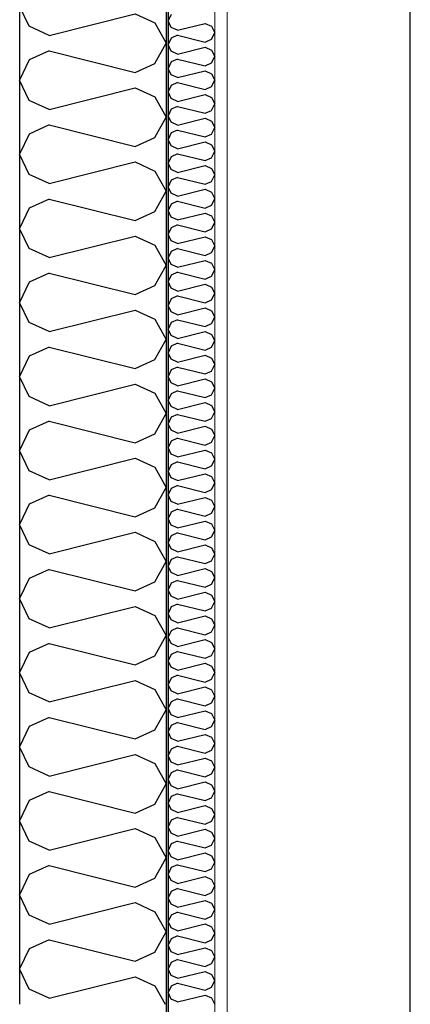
# Model space of a CAD drawing. Header units: millimetres. Extents: x -78920 to -55226, y -2070 to 13065.
# Tile 6 of 78: x -75218 to -74818, y 4820 to 5829. Entities that reach past the tile are written whole.
import ezdxf
from ezdxf.enums import TextEntityAlignment as Align

# ---------------------------------------------------------------- set-up
doc = ezdxf.new("R2010")
doc.units = ezdxf.units.MM
doc.header["$LTSCALE"] = 0.5
doc.header["$MEASUREMENT"] = 0
doc.linetypes.add('Akselinje', pattern=[1500, 1000, -200, 100, -200])
doc.linetypes.add('PLINE', pattern=[0])
for name, color, linetype in [('222- Søyler', 7, 'Continuous'), ('232- Ikke-bærende yttervegger (Skravur)(Nye konstruksjoner)', 7, 'Continuous'), ('232- Ikke-bærende yttervegger(Nye konstruksjoner)', 7, 'Continuous'), ('82-- Modullinjer', 7, 'Continuous')]:
    doc.layers.add(name, color=color, linetype=linetype)
doc.layers.add('236- Innvendig kledning og overflate(Nye konstruksjoner)', color=7, linetype='Continuous', lineweight=0)
doc.styles.add('GENERATED_STYLE_1', font='arial.ttf')

# ---------------------------------------------------------------- blocks, each defined once
blk = doc.blocks.new('*X18')
at = {"layer": '232- Ikke-bærende yttervegger (Skravur)(Nye konstruksjoner)', "linetype": 'PLINE'}
for p, q in [((-75063, 5834.1), (-75066.2, 5827.5)), ((-75063, 5820.9), (-75066.2, 5827.5)), ((-75056.5, 5817.9), (-75063, 5820.9)), ((-75056.5, 5817.9), (-75028.4, 5825)), ((-75028.4, 5825), (-75021.9, 5822)), ((-75021.9, 5822), (-75018.2, 5815.4)), ((-75056.5, 5812.8), (-75063, 5809.9)), ((-75056.5, 5812.8), (-75028.4, 5805.8)), ((-75021.9, 5808.7), (-75018.2, 5815.4)), ((-75063, 5809.9), (-75066.2, 5803.2)), ((-75063, 5796.6), (-75066.2, 5803.2)), ((-75056.5, 5793.6), (-75028.4, 5800.7)), ((-75028.4, 5805.8), (-75021.9, 5808.7)), ((-75028.4, 5800.7), (-75021.9, 5797.7)), ((-75056.5, 5793.6), (-75063, 5796.6)), ((-75021.9, 5797.7), (-75018.2, 5791.1)), ((-75021.9, 5784.5), (-75018.2, 5791.1)), ((-75063, 5785.6), (-75066.2, 5778.9)), ((-75056.5, 5788.5), (-75063, 5785.6)), ((-75056.5, 5788.5), (-75028.4, 5781.5)), ((-75028.4, 5781.5), (-75021.9, 5784.5)), ((-75063, 5772.3), (-75066.2, 5778.9)), ((-75056.5, 5769.4), (-75063, 5772.3)), ((-75056.5, 5769.4), (-75028.4, 5776.4)), ((-75028.4, 5776.4), (-75021.9, 5773.4)), ((-75021.9, 5773.4), (-75018.2, 5766.8)), ((-75063, 5761.3), (-75066.2, 5754.7)), ((-75056.5, 5764.3), (-75063, 5761.3)), ((-75056.5, 5764.3), (-75028.4, 5757.2)), ((-75028.4, 5757.2), (-75021.9, 5760.2)), ((-75021.9, 5760.2), (-75018.2, 5766.8)), ((-75063, 5748), (-75066.2, 5754.7)), ((-75056.5, 5745.1), (-75028.4, 5752.1)), ((-75028.4, 5752.1), (-75021.9, 5749.2)), ((-75056.5, 5745.1), (-75063, 5748)), ((-75056.5, 5740), (-75063, 5737)), ((-75056.5, 5740), (-75028.4, 5732.9)), ((-75021.9, 5749.2), (-75018.2, 5742.5)), ((-75021.9, 5735.9), (-75018.2, 5742.5)), ((-75063, 5737), (-75066.2, 5730.4)), ((-75063, 5723.7), (-75066.2, 5730.4)), ((-75028.4, 5732.9), (-75021.9, 5735.9)), ((-75056.5, 5720.8), (-75063, 5723.7)), ((-75056.5, 5720.8), (-75028.4, 5727.8)), ((-75028.4, 5727.8), (-75021.9, 5724.9)), ((-75021.9, 5724.9), (-75018.2, 5718.2)), ((-75063, 5712.7), (-75066.2, 5706.1)), ((-75056.5, 5715.7), (-75063, 5712.7)), ((-75056.5, 5715.7), (-75028.4, 5708.6)), ((-75028.4, 5708.6), (-75021.9, 5711.6)), ((-75021.9, 5711.6), (-75018.2, 5718.2)), ((-75063, 5699.5), (-75066.2, 5706.1)), ((-75056.5, 5696.5), (-75028.4, 5703.5)), ((-75028.4, 5703.5), (-75021.9, 5700.6)), ((-75021.9, 5700.6), (-75018.2, 5694)), ((-75056.5, 5696.5), (-75063, 5699.5)), ((-75056.5, 5691.4), (-75063, 5688.4)), ((-75056.5, 5691.4), (-75028.4, 5684.4)), ((-75021.9, 5687.3), (-75018.2, 5694)), ((-75063, 5688.4), (-75066.2, 5681.8)), ((-75063, 5675.2), (-75066.2, 5681.8)), ((-75028.4, 5684.4), (-75021.9, 5687.3)), ((-75056.5, 5672.2), (-75063, 5675.2)), ((-75056.5, 5672.2), (-75028.4, 5679.3)), ((-75028.4, 5679.3), (-75021.9, 5676.3)), ((-75021.9, 5676.3), (-75018.2, 5669.7)), ((-75021.9, 5663), (-75018.2, 5669.7)), ((-75063, 5664.2), (-75066.2, 5657.5)), ((-75056.5, 5667.1), (-75063, 5664.2)), ((-75056.5, 5667.1), (-75028.4, 5660.1)), ((-75028.4, 5660.1), (-75021.9, 5663)), ((-75063, 5650.9), (-75066.2, 5657.5)), ((-75056.5, 5647.9), (-75063, 5650.9)), ((-75056.5, 5647.9), (-75028.4, 5655)), ((-75028.4, 5655), (-75021.9, 5652)), ((-75021.9, 5652), (-75018.2, 5645.4)), ((-75063, 5639.9), (-75066.2, 5633.3)), ((-75056.5, 5642.8), (-75063, 5639.9)), ((-75056.5, 5642.8), (-75028.4, 5635.8)), ((-75021.9, 5638.8), (-75018.2, 5645.4)), ((-75063, 5626.6), (-75066.2, 5633.3)), ((-75056.5, 5623.7), (-75028.4, 5630.7)), ((-75028.4, 5635.8), (-75021.9, 5638.8)), ((-75028.4, 5630.7), (-75021.9, 5627.7)), ((-75056.5, 5623.7), (-75063, 5626.6)), ((-75021.9, 5627.7), (-75018.2, 5621.1)), ((-75021.9, 5614.5), (-75018.2, 5621.1)), ((-75063, 5615.6), (-75066.2, 5609)), ((-75063, 5602.3), (-75066.2, 5609)), ((-75056.5, 5618.6), (-75063, 5615.6)), ((-75056.5, 5618.6), (-75028.4, 5611.5)), ((-75028.4, 5611.5), (-75021.9, 5614.5)), ((-75056.5, 5599.4), (-75063, 5602.3)), ((-75056.5, 5599.4), (-75028.4, 5606.4)), ((-75028.4, 5606.4), (-75021.9, 5603.5)), ((-75021.9, 5603.5), (-75018.2, 5596.8)), ((-75063, 5591.3), (-75066.2, 5584.7)), ((-75056.5, 5594.3), (-75063, 5591.3)), ((-75056.5, 5594.3), (-75028.4, 5587.2)), ((-75028.4, 5587.2), (-75021.9, 5590.2)), ((-75021.9, 5590.2), (-75018.2, 5596.8)), ((-75063, 5578.1), (-75066.2, 5584.7)), ((-75056.5, 5575.1), (-75028.4, 5582.1)), ((-75028.4, 5582.1), (-75021.9, 5579.2)), ((-75021.9, 5579.2), (-75018.2, 5572.6)), ((-75056.5, 5575.1), (-75063, 5578.1)), ((-75056.5, 5570), (-75063, 5567)), ((-75056.5, 5570), (-75028.4, 5563)), ((-75021.9, 5565.9), (-75018.2, 5572.6)), ((-75063, 5567), (-75066.2, 5560.4)), ((-75063, 5553.8), (-75066.2, 5560.4)), ((-75028.4, 5563), (-75021.9, 5565.9)), ((-75056.5, 5550.8), (-75063, 5553.8)), ((-75056.5, 5550.8), (-75028.4, 5557.9)), ((-75028.4, 5557.9), (-75021.9, 5554.9)), ((-75021.9, 5554.9), (-75018.2, 5548.3)), ((-75063, 5542.8), (-75066.2, 5536.1)), ((-75056.5, 5545.7), (-75063, 5542.8)), ((-75056.5, 5545.7), (-75028.4, 5538.7)), ((-75028.4, 5538.7), (-75021.9, 5541.6)), ((-75021.9, 5541.6), (-75018.2, 5548.3)), ((-75063, 5529.5), (-75066.2, 5536.1)), ((-75056.5, 5526.5), (-75063, 5529.5)), ((-75056.5, 5526.5), (-75028.4, 5533.6)), ((-75028.4, 5533.6), (-75021.9, 5530.6)), ((-75021.9, 5530.6), (-75018.2, 5524)), ((-75063, 5518.5), (-75066.2, 5511.8)), ((-75056.5, 5521.4), (-75063, 5518.5)), ((-75056.5, 5521.4), (-75028.4, 5514.4)), ((-75021.9, 5517.4), (-75018.2, 5524)), ((-75063, 5505.2), (-75066.2, 5511.8)), ((-75056.5, 5502.3), (-75028.4, 5509.3)), ((-75028.4, 5514.4), (-75021.9, 5517.4)), ((-75028.4, 5509.3), (-75021.9, 5506.3)), ((-75056.5, 5502.3), (-75063, 5505.2)), ((-75021.9, 5506.3), (-75018.2, 5499.7)), ((-75021.9, 5493.1), (-75018.2, 5499.7)), ((-75063, 5494.2), (-75066.2, 5487.6)), ((-75056.5, 5497.2), (-75063, 5494.2)), ((-75056.5, 5497.2), (-75028.4, 5490.1)), ((-75028.4, 5490.1), (-75021.9, 5493.1)), ((-75063, 5480.9), (-75066.2, 5487.6)), ((-75056.5, 5478), (-75063, 5480.9)), ((-75056.5, 5478), (-75028.4, 5485)), ((-75028.4, 5485), (-75021.9, 5482.1)), ((-75021.9, 5482.1), (-75018.2, 5475.4)), ((-75063, 5469.9), (-75066.2, 5463.3)), ((-75056.5, 5472.9), (-75063, 5469.9)), ((-75056.5, 5472.9), (-75028.4, 5465.8)), ((-75028.4, 5465.8), (-75021.9, 5468.8)), ((-75021.9, 5468.8), (-75018.2, 5475.4)), ((-75063, 5456.7), (-75066.2, 5463.3)), ((-75056.5, 5453.7), (-75028.4, 5460.7)), ((-75028.4, 5460.7), (-75021.9, 5457.8)), ((-75021.9, 5457.8), (-75018.2, 5451.1)), ((-75056.5, 5453.7), (-75063, 5456.7)), ((-75056.5, 5448.6), (-75063, 5445.6)), ((-75056.5, 5448.6), (-75028.4, 5441.6)), ((-75021.9, 5444.5), (-75018.2, 5451.1)), ((-75063, 5445.6), (-75066.2, 5439)), ((-75063, 5432.4), (-75066.2, 5439)), ((-75028.4, 5441.6), (-75021.9, 5444.5)), ((-75056.5, 5429.4), (-75063, 5432.4)), ((-75056.5, 5429.4), (-75028.4, 5436.5)), ((-75028.4, 5436.5), (-75021.9, 5433.5)), ((-75021.9, 5433.5), (-75018.2, 5426.9)), ((-75063, 5421.4), (-75066.2, 5414.7)), ((-75056.5, 5424.3), (-75063, 5421.4)), ((-75056.5, 5424.3), (-75028.4, 5417.3)), ((-75028.4, 5417.3), (-75021.9, 5420.2)), ((-75021.9, 5420.2), (-75018.2, 5426.9)), ((-75063, 5408.1), (-75066.2, 5414.7)), ((-75056.5, 5405.1), (-75063, 5408.1)), ((-75056.5, 5405.1), (-75028.4, 5412.2)), ((-75028.4, 5412.2), (-75021.9, 5409.2)), ((-75021.9, 5409.2), (-75018.2, 5402.6)), ((-75063, 5397.1), (-75066.2, 5390.4)), ((-75056.5, 5400), (-75063, 5397.1)), ((-75056.5, 5400), (-75028.4, 5393)), ((-75021.9, 5396), (-75018.2, 5402.6)), ((-75063, 5383.8), (-75066.2, 5390.4)), ((-75056.5, 5380.9), (-75028.4, 5387.9)), ((-75028.4, 5393), (-75021.9, 5396)), ((-75028.4, 5387.9), (-75021.9, 5384.9)), ((-75056.5, 5380.9), (-75063, 5383.8)), ((-75021.9, 5384.9), (-75018.2, 5378.3)), ((-75021.9, 5371.7), (-75018.2, 5378.3)), ((-75063, 5372.8), (-75066.2, 5366.2)), ((-75056.5, 5375.8), (-75063, 5372.8)), ((-75056.5, 5375.8), (-75028.4, 5368.7)), ((-75028.4, 5368.7), (-75021.9, 5371.7)), ((-75063, 5359.5), (-75066.2, 5366.2)), ((-75056.5, 5356.6), (-75063, 5359.5)), ((-75056.5, 5356.6), (-75028.4, 5363.6)), ((-75028.4, 5363.6), (-75021.9, 5360.7)), ((-75021.9, 5360.7), (-75018.2, 5354)), ((-75063, 5348.5), (-75066.2, 5341.9)), ((-75056.5, 5351.5), (-75063, 5348.5)), ((-75056.5, 5351.5), (-75028.4, 5344.4)), ((-75028.4, 5344.4), (-75021.9, 5347.4)), ((-75021.9, 5347.4), (-75018.2, 5354)), ((-75063, 5335.2), (-75066.2, 5341.9)), ((-75056.5, 5332.3), (-75028.4, 5339.3)), ((-75028.4, 5339.3), (-75021.9, 5336.4)), ((-75056.5, 5332.3), (-75063, 5335.2)), ((-75056.5, 5327.2), (-75063, 5324.2)), ((-75056.5, 5327.2), (-75028.4, 5320.1)), ((-75021.9, 5336.4), (-75018.2, 5329.7)), ((-75021.9, 5323.1), (-75018.2, 5329.7)), ((-75063, 5324.2), (-75066.2, 5317.6)), ((-75063, 5311), (-75066.2, 5317.6)), ((-75028.4, 5320.1), (-75021.9, 5323.1)), ((-75056.5, 5308), (-75063, 5311)), ((-75056.5, 5308), (-75028.4, 5315)), ((-75028.4, 5315), (-75021.9, 5312.1)), ((-75021.9, 5312.1), (-75018.2, 5305.5)), ((-75063, 5299.9), (-75066.2, 5293.3)), ((-75056.5, 5302.9), (-75063, 5299.9)), ((-75056.5, 5302.9), (-75028.4, 5295.9)), ((-75028.4, 5295.9), (-75021.9, 5298.8)), ((-75021.9, 5298.8), (-75018.2, 5305.5)), ((-75063, 5286.7), (-75066.2, 5293.3)), ((-75056.5, 5283.7), (-75063, 5286.7)), ((-75056.5, 5283.7), (-75028.4, 5290.8)), ((-75028.4, 5290.8), (-75021.9, 5287.8)), ((-75021.9, 5287.8), (-75018.2, 5281.2)), ((-75056.5, 5278.6), (-75063, 5275.7)), ((-75056.5, 5278.6), (-75028.4, 5271.6)), ((-75021.9, 5274.5), (-75018.2, 5281.2)), ((-75063, 5275.7), (-75066.2, 5269)), ((-75063, 5262.4), (-75066.2, 5269)), ((-75056.5, 5259.4), (-75028.4, 5266.5)), ((-75028.4, 5271.6), (-75021.9, 5274.5)), ((-75028.4, 5266.5), (-75021.9, 5263.5)), ((-75056.5, 5259.4), (-75063, 5262.4)), ((-75021.9, 5263.5), (-75018.2, 5256.9)), ((-75021.9, 5250.3), (-75018.2, 5256.9)), ((-75063, 5251.4), (-75066.2, 5244.8)), ((-75056.5, 5254.3), (-75063, 5251.4)), ((-75056.5, 5254.3), (-75028.4, 5247.3)), ((-75028.4, 5247.3), (-75021.9, 5250.3)), ((-75063, 5238.1), (-75066.2, 5244.8)), ((-75056.5, 5235.2), (-75063, 5238.1)), ((-75056.5, 5235.2), (-75028.4, 5242.2)), ((-75028.4, 5242.2), (-75021.9, 5239.2)), ((-75021.9, 5239.2), (-75018.2, 5232.6)), ((-75063, 5227.1), (-75066.2, 5220.5)), ((-75056.5, 5230.1), (-75063, 5227.1)), ((-75056.5, 5230.1), (-75028.4, 5223)), ((-75028.4, 5223), (-75021.9, 5226)), ((-75021.9, 5226), (-75018.2, 5232.6)), ((-75063, 5213.8), (-75066.2, 5220.5)), ((-75056.5, 5210.9), (-75028.4, 5217.9)), ((-75028.4, 5217.9), (-75021.9, 5215)), ((-75056.5, 5210.9), (-75063, 5213.8)), ((-75056.5, 5205.8), (-75063, 5202.8)), ((-75056.5, 5205.8), (-75028.4, 5198.7)), ((-75021.9, 5215), (-75018.2, 5208.3)), ((-75021.9, 5201.7), (-75018.2, 5208.3)), ((-75063, 5202.8), (-75066.2, 5196.2)), ((-75063, 5189.6), (-75066.2, 5196.2)), ((-75028.4, 5198.7), (-75021.9, 5201.7)), ((-75056.5, 5186.6), (-75063, 5189.6)), ((-75056.5, 5186.6), (-75028.4, 5193.6)), ((-75028.4, 5193.6), (-75021.9, 5190.7)), ((-75021.9, 5190.7), (-75018.2, 5184.1)), ((-75063, 5178.5), (-75066.2, 5171.9)), ((-75056.5, 5181.5), (-75063, 5178.5)), ((-75056.5, 5181.5), (-75028.4, 5174.5)), ((-75028.4, 5174.5), (-75021.9, 5177.4)), ((-75021.9, 5177.4), (-75018.2, 5184.1)), ((-75063, 5165.3), (-75066.2, 5171.9)), ((-75056.5, 5162.3), (-75063, 5165.3)), ((-75056.5, 5162.3), (-75028.4, 5169.4)), ((-75028.4, 5169.4), (-75021.9, 5166.4)), ((-75021.9, 5166.4), (-75018.2, 5159.8)), ((-75056.5, 5157.2), (-75063, 5154.3)), ((-75056.5, 5157.2), (-75028.4, 5150.2)), ((-75021.9, 5153.1), (-75018.2, 5159.8)), ((-75063, 5154.3), (-75066.2, 5147.6)), ((-75063, 5141), (-75066.2, 5147.6)), ((-75056.5, 5138), (-75028.4, 5145.1)), ((-75028.4, 5150.2), (-75021.9, 5153.1)), ((-75028.4, 5145.1), (-75021.9, 5142.1)), ((-75056.5, 5138), (-75063, 5141)), ((-75021.9, 5142.1), (-75018.2, 5135.5)), ((-75021.9, 5128.9), (-75018.2, 5135.5)), ((-75063, 5130), (-75066.2, 5123.3)), ((-75056.5, 5132.9), (-75063, 5130)), ((-75056.5, 5132.9), (-75028.4, 5125.9)), ((-75028.4, 5125.9), (-75021.9, 5128.9)), ((-75063, 5116.7), (-75066.2, 5123.3)), ((-75056.5, 5113.8), (-75063, 5116.7)), ((-75056.5, 5113.8), (-75028.4, 5120.8)), ((-75028.4, 5120.8), (-75021.9, 5117.8)), ((-75021.9, 5117.8), (-75018.2, 5111.2)), ((-75063, 5105.7), (-75066.2, 5099.1)), ((-75056.5, 5108.7), (-75063, 5105.7)), ((-75056.5, 5108.7), (-75028.4, 5101.6)), ((-75028.4, 5101.6), (-75021.9, 5104.6)), ((-75021.9, 5104.6), (-75018.2, 5111.2)), ((-75063, 5092.4), (-75066.2, 5099.1)), ((-75056.5, 5089.5), (-75028.4, 5096.5)), ((-75028.4, 5096.5), (-75021.9, 5093.6)), ((-75056.5, 5089.5), (-75063, 5092.4)), ((-75056.5, 5084.4), (-75063, 5081.4)), ((-75056.5, 5084.4), (-75028.4, 5077.3)), ((-75021.9, 5093.6), (-75018.2, 5086.9)), ((-75021.9, 5080.3), (-75018.2, 5086.9)), ((-75063, 5081.4), (-75066.2, 5074.8)), ((-75063, 5068.2), (-75066.2, 5074.8)), ((-75028.4, 5077.3), (-75021.9, 5080.3)), ((-75056.5, 5065.2), (-75063, 5068.2)), ((-75056.5, 5065.2), (-75028.4, 5072.2)), ((-75028.4, 5072.2), (-75021.9, 5069.3)), ((-75021.9, 5069.3), (-75018.2, 5062.6)), ((-75063, 5057.1), (-75066.2, 5050.5)), ((-75056.5, 5060.1), (-75063, 5057.1)), ((-75056.5, 5060.1), (-75028.4, 5053.1)), ((-75028.4, 5053.1), (-75021.9, 5056)), ((-75021.9, 5056), (-75018.2, 5062.6)), ((-75063, 5043.9), (-75066.2, 5050.5)), ((-75056.5, 5040.9), (-75028.4, 5048)), ((-75028.4, 5048), (-75021.9, 5045)), ((-75021.9, 5045), (-75018.2, 5038.4)), ((-75056.5, 5040.9), (-75063, 5043.9)), ((-75056.5, 5035.8), (-75063, 5032.9)), ((-75056.5, 5035.8), (-75028.4, 5028.8)), ((-75021.9, 5031.7), (-75018.2, 5038.4)), ((-75063, 5032.9), (-75066.2, 5026.2)), ((-75063, 5019.6), (-75066.2, 5026.2)), ((-75028.4, 5028.8), (-75021.9, 5031.7)), ((-75056.5, 5016.6), (-75063, 5019.6)), ((-75056.5, 5016.6), (-75028.4, 5023.7)), ((-75028.4, 5023.7), (-75021.9, 5020.7)), ((-75021.9, 5020.7), (-75018.2, 5014.1)), ((-75021.9, 5007.5), (-75018.2, 5014.1)), ((-75063, 5008.6), (-75066.2, 5001.9)), ((-75056.5, 5011.5), (-75063, 5008.6)), ((-75056.5, 5011.5), (-75028.4, 5004.5)), ((-75028.4, 5004.5), (-75021.9, 5007.5)), ((-75063, 4995.3), (-75066.2, 5001.9)), ((-75056.5, 4992.4), (-75063, 4995.3)), ((-75056.5, 4992.4), (-75028.4, 4999.4)), ((-75028.4, 4999.4), (-75021.9, 4996.4)), ((-75021.9, 4996.4), (-75018.2, 4989.8)), ((-75063, 4984.3), (-75066.2, 4977.7)), ((-75056.5, 4987.3), (-75063, 4984.3)), ((-75056.5, 4987.3), (-75028.4, 4980.2)), ((-75021.9, 4983.2), (-75018.2, 4989.8)), ((-75063, 4971), (-75066.2, 4977.7)), ((-75056.5, 4968.1), (-75028.4, 4975.1)), ((-75028.4, 4980.2), (-75021.9, 4983.2)), ((-75028.4, 4975.1), (-75021.9, 4972.2)), ((-75056.5, 4968.1), (-75063, 4971)), ((-75021.9, 4972.2), (-75018.2, 4965.5)), ((-75021.9, 4958.9), (-75018.2, 4965.5)), ((-75063, 4960), (-75066.2, 4953.4)), ((-75063, 4946.7), (-75066.2, 4953.4)), ((-75056.5, 4963), (-75063, 4960)), ((-75056.5, 4963), (-75028.4, 4955.9)), ((-75028.4, 4955.9), (-75021.9, 4958.9)), ((-75056.5, 4943.8), (-75063, 4946.7)), ((-75056.5, 4943.8), (-75028.4, 4950.8)), ((-75028.4, 4950.8), (-75021.9, 4947.9)), ((-75021.9, 4947.9), (-75018.2, 4941.2)), ((-75063, 4935.7), (-75066.2, 4929.1)), ((-75056.5, 4938.7), (-75063, 4935.7)), ((-75056.5, 4938.7), (-75028.4, 4931.6)), ((-75028.4, 4931.6), (-75021.9, 4934.6)), ((-75021.9, 4934.6), (-75018.2, 4941.2)), ((-75063, 4922.5), (-75066.2, 4929.1)), ((-75056.5, 4919.5), (-75028.4, 4926.5)), ((-75028.4, 4926.5), (-75021.9, 4923.6)), ((-75021.9, 4923.6), (-75018.2, 4917)), ((-75056.5, 4919.5), (-75063, 4922.5)), ((-75056.5, 4914.4), (-75063, 4911.4)), ((-75056.5, 4914.4), (-75028.4, 4907.4)), ((-75021.9, 4910.3), (-75018.2, 4917)), ((-75063, 4911.4), (-75066.2, 4904.8)), ((-75063, 4898.2), (-75066.2, 4904.8)), ((-75028.4, 4907.4), (-75021.9, 4910.3)), ((-75056.5, 4895.2), (-75063, 4898.2)), ((-75056.5, 4895.2), (-75028.4, 4902.3)), ((-75028.4, 4902.3), (-75021.9, 4899.3)), ((-75021.9, 4899.3), (-75018.2, 4892.7)), ((-75021.9, 4886), (-75018.2, 4892.7)), ((-75063, 4887.2), (-75066.2, 4880.5)), ((-75056.5, 4890.1), (-75063, 4887.2)), ((-75056.5, 4890.1), (-75028.4, 4883.1)), ((-75028.4, 4883.1), (-75021.9, 4886)), ((-75063, 4873.9), (-75066.2, 4880.5)), ((-75056.5, 4870.9), (-75063, 4873.9)), ((-75056.5, 4870.9), (-75028.4, 4878)), ((-75028.4, 4878), (-75021.9, 4875)), ((-75021.9, 4875), (-75018.2, 4868.4)), ((-75063, 4862.9), (-75066.2, 4856.3)), ((-75056.5, 4865.8), (-75063, 4862.9)), ((-75056.5, 4865.8), (-75028.4, 4858.8)), ((-75021.9, 4861.8), (-75018.2, 4868.4)), ((-75063, 4849.6), (-75066.2, 4856.3)), ((-75056.5, 4846.7), (-75028.4, 4853.7)), ((-75028.4, 4858.8), (-75021.9, 4861.8)), ((-75028.4, 4853.7), (-75021.9, 4850.7)), ((-75056.5, 4846.7), (-75063, 4849.6)), ((-75021.9, 4850.7), (-75018.2, 4844.1)), ((-75021.9, 4837.5), (-75018.2, 4844.1)), ((-75063, 4838.6), (-75066.2, 4832)), ((-75056.5, 4841.6), (-75063, 4838.6)), ((-75056.5, 4841.6), (-75028.4, 4834.5)), ((-75028.4, 4834.5), (-75021.9, 4837.5)), ((-75063, 4825.3), (-75066.2, 4832)), ((-75056.5, 4822.4), (-75063, 4825.3)), ((-75056.5, 4822.4), (-75028.4, 4829.4)), ((-75028.4, 4829.4), (-75021.9, 4826.5)), ((-75021.9, 4826.5), (-75018.2, 4819.8))]:
    blk.add_line(p, q, dxfattribs=at)
blk = doc.blocks.new('*X41')
at = {"layer": '232- Ikke-bærende yttervegger (Skravur)(Nye konstruksjoner)', "linetype": 'PLINE'}
for p, q in [((-75212.7, 5930), (-75218.2, 5918.6)), ((-75113.9, 5930), (-75100, 5926.5)), ((-75100, 5926.5), (-75092.4, 5930)), ((-75208.4, 5897.8), (-75218.2, 5918.6)), ((-75188, 5888.6), (-75100, 5910.6)), ((-75100, 5910.6), (-75079.7, 5901.3)), ((-75188, 5888.6), (-75208.4, 5897.8)), ((-75079.7, 5901.3), (-75068.2, 5880.6)), ((-75188, 5872.6), (-75208.4, 5863.4)), ((-75188, 5872.6), (-75100, 5850.7)), ((-75079.7, 5859.9), (-75068.2, 5880.6)), ((-75208.4, 5863.4), (-75218.2, 5842.7)), ((-75100, 5850.7), (-75079.7, 5859.9)), ((-75208.4, 5822), (-75218.2, 5842.7)), ((-75188, 5812.7), (-75100, 5834.7)), ((-75100, 5834.7), (-75079.7, 5825.5)), ((-75188, 5812.7), (-75208.4, 5822)), ((-75079.7, 5825.5), (-75068.2, 5804.7)), ((-75079.7, 5784), (-75068.2, 5804.7)), ((-75188, 5796.8), (-75208.4, 5787.5)), ((-75188, 5796.8), (-75100, 5774.8)), ((-75208.4, 5787.5), (-75218.2, 5766.8)), ((-75100, 5774.8), (-75079.7, 5784)), ((-75208.4, 5746.1), (-75218.2, 5766.8)), ((-75188, 5736.8), (-75100, 5758.8)), ((-75100, 5758.8), (-75079.7, 5749.6)), ((-75188, 5736.8), (-75208.4, 5746.1)), ((-75079.7, 5749.6), (-75068.2, 5728.9)), ((-75188, 5720.9), (-75208.4, 5711.6)), ((-75188, 5720.9), (-75100, 5698.9)), ((-75079.7, 5708.1), (-75068.2, 5728.9)), ((-75208.4, 5711.6), (-75218.2, 5690.9)), ((-75100, 5698.9), (-75079.7, 5708.1)), ((-75208.4, 5670.2), (-75218.2, 5690.9)), ((-75188, 5661), (-75100, 5683)), ((-75100, 5683), (-75079.7, 5673.7)), ((-75188, 5661), (-75208.4, 5670.2)), ((-75079.7, 5673.7), (-75068.2, 5653)), ((-75079.7, 5632.3), (-75068.2, 5653)), ((-75188, 5645), (-75208.4, 5635.8)), ((-75188, 5645), (-75100, 5623)), ((-75208.4, 5635.8), (-75218.2, 5615)), ((-75100, 5623), (-75079.7, 5632.3)), ((-75208.4, 5594.3), (-75218.2, 5615)), ((-75188, 5585.1), (-75100, 5607.1)), ((-75100, 5607.1), (-75079.7, 5597.8)), ((-75188, 5585.1), (-75208.4, 5594.3)), ((-75079.7, 5597.8), (-75068.2, 5577.1)), ((-75188, 5569.1), (-75208.4, 5559.9)), ((-75188, 5569.1), (-75100, 5547.1)), ((-75079.7, 5556.4), (-75068.2, 5577.1)), ((-75208.4, 5559.9), (-75218.2, 5539.2)), ((-75100, 5547.1), (-75079.7, 5556.4)), ((-75208.4, 5518.4), (-75218.2, 5539.2)), ((-75188, 5509.2), (-75100, 5531.2)), ((-75100, 5531.2), (-75079.7, 5521.9)), ((-75188, 5509.2), (-75208.4, 5518.4)), ((-75079.7, 5521.9), (-75068.2, 5501.2)), ((-75079.7, 5480.5), (-75068.2, 5501.2)), ((-75188, 5493.3), (-75208.4, 5484)), ((-75188, 5493.3), (-75100, 5471.3)), ((-75208.4, 5484), (-75218.2, 5463.3)), ((-75100, 5471.3), (-75079.7, 5480.5)), ((-75208.4, 5442.6), (-75218.2, 5463.3)), ((-75188, 5433.3), (-75100, 5455.3)), ((-75100, 5455.3), (-75079.7, 5446.1)), ((-75188, 5433.3), (-75208.4, 5442.6)), ((-75079.7, 5446.1), (-75068.2, 5425.3)), ((-75188, 5417.4), (-75208.4, 5408.1)), ((-75188, 5417.4), (-75100, 5395.4)), ((-75079.7, 5404.6), (-75068.2, 5425.3)), ((-75208.4, 5408.1), (-75218.2, 5387.4)), ((-75100, 5395.4), (-75079.7, 5404.6)), ((-75208.4, 5366.7), (-75218.2, 5387.4)), ((-75188, 5357.4), (-75100, 5379.4)), ((-75100, 5379.4), (-75079.7, 5370.2)), ((-75079.7, 5370.2), (-75068.2, 5349.5)), ((-75188, 5357.4), (-75208.4, 5366.7)), ((-75079.7, 5328.7), (-75068.2, 5349.5)), ((-75188, 5341.5), (-75208.4, 5332.3)), ((-75188, 5341.5), (-75100, 5319.5)), ((-75208.4, 5332.3), (-75218.2, 5311.5)), ((-75100, 5319.5), (-75079.7, 5328.7)), ((-75208.4, 5290.8), (-75218.2, 5311.5)), ((-75188, 5281.6), (-75100, 5303.6)), ((-75100, 5303.6), (-75079.7, 5294.3)), ((-75188, 5281.6), (-75208.4, 5290.8)), ((-75079.7, 5294.3), (-75068.2, 5273.6)), ((-75079.7, 5252.9), (-75068.2, 5273.6)), ((-75208.4, 5256.4), (-75218.2, 5235.6)), ((-75188, 5265.6), (-75208.4, 5256.4)), ((-75188, 5265.6), (-75100, 5243.6)), ((-75100, 5243.6), (-75079.7, 5252.9)), ((-75208.4, 5214.9), (-75218.2, 5235.6)), ((-75188, 5205.7), (-75100, 5227.7)), ((-75100, 5227.7), (-75079.7, 5218.4)), ((-75079.7, 5218.4), (-75068.2, 5197.7)), ((-75188, 5205.7), (-75208.4, 5214.9)), ((-75079.7, 5177), (-75068.2, 5197.7)), ((-75188, 5189.7), (-75208.4, 5180.5)), ((-75188, 5189.7), (-75100, 5167.7)), ((-75208.4, 5180.5), (-75218.2, 5159.8)), ((-75100, 5167.7), (-75079.7, 5177)), ((-75208.4, 5139), (-75218.2, 5159.8)), ((-75188, 5129.8), (-75100, 5151.8)), ((-75100, 5151.8), (-75079.7, 5142.6)), ((-75188, 5129.8), (-75208.4, 5139)), ((-75079.7, 5142.6), (-75068.2, 5121.8)), ((-75079.7, 5101.1), (-75068.2, 5121.8)), ((-75208.4, 5104.6), (-75218.2, 5083.9)), ((-75188, 5113.9), (-75208.4, 5104.6)), ((-75188, 5113.9), (-75100, 5091.9)), ((-75100, 5091.9), (-75079.7, 5101.1)), ((-75208.4, 5063.2), (-75218.2, 5083.9)), ((-75188, 5053.9), (-75100, 5075.9)), ((-75100, 5075.9), (-75079.7, 5066.7)), ((-75079.7, 5066.7), (-75068.2, 5046)), ((-75188, 5053.9), (-75208.4, 5063.2)), ((-75079.7, 5025.2), (-75068.2, 5046)), ((-75188, 5038), (-75208.4, 5028.7)), ((-75188, 5038), (-75100, 5016)), ((-75208.4, 5028.7), (-75218.2, 5008)), ((-75100, 5016), (-75079.7, 5025.2)), ((-75208.4, 4987.3), (-75218.2, 5008)), ((-75188, 4978), (-75100, 5000)), ((-75100, 5000), (-75079.7, 4990.8)), ((-75188, 4978), (-75208.4, 4987.3)), ((-75079.7, 4990.8), (-75068.2, 4970.1)), ((-75079.7, 4949.4), (-75068.2, 4970.1)), ((-75188, 4962.1), (-75208.4, 4952.9)), ((-75188, 4962.1), (-75100, 4940.1)), ((-75208.4, 4952.9), (-75218.2, 4932.1)), ((-75100, 4940.1), (-75079.7, 4949.4)), ((-75208.4, 4911.4), (-75218.2, 4932.1)), ((-75188, 4902.2), (-75100, 4924.2)), ((-75100, 4924.2), (-75079.7, 4914.9)), ((-75079.7, 4914.9), (-75068.2, 4894.2)), ((-75188, 4902.2), (-75208.4, 4911.4)), ((-75079.7, 4873.5), (-75068.2, 4894.2)), ((-75188, 4886.2), (-75208.4, 4877)), ((-75188, 4886.2), (-75100, 4864.2)), ((-75208.4, 4877), (-75218.2, 4856.3)), ((-75100, 4864.2), (-75079.7, 4873.5)), ((-75208.4, 4835.5), (-75218.2, 4856.3)), ((-75188, 4826.3), (-75100, 4848.3)), ((-75100, 4848.3), (-75079.7, 4839)), ((-75188, 4826.3), (-75208.4, 4835.5)), ((-75079.7, 4839), (-75069.1, 4820))]:
    blk.add_line(p, q, dxfattribs=at)
blk = doc.blocks.new('Standard grid marker[3]', base_point=(-75068.2, 12564.6))
at = {"layer": '82-- Modullinjer', "linetype": 'Akselinje'}
blk.add_line((-75068.2, 12364.6), (-75068.2, 1550), dxfattribs=at)
at = {"layer": '82-- Modullinjer', "style": 'GENERATED_STYLE_1'}
for tag, p in [('AC_MarkerText_1_0', (-75068.2, 12902.1)), ('AC_MarkerText_1_1', (-75068.2, 1187.5))]:
    blk.add_attdef(tag, text='', height=175, rotation=360, dxfattribs=at).set_placement(p, align=Align.TOP_CENTER)

msp = doc.modelspace()

# ---------------------------------------------------------------- hatches: boundary and pattern name
at = {"layer": '232- Ikke-bærende yttervegger (Skravur)(Nye konstruksjoner)', "linetype": 'Continuous'}
msp.add_hatch(color=256, dxfattribs=at).paths.add_polyline_path([(-75068.2, 6620), (-75068.2, 3820), (-75066.2, 3820), (-75066.2, 6620)])
h = msp.add_hatch(dxfattribs=at)
h.set_pattern_fill('Gips', color=256, style=0, pattern_type=2)
h.set_pattern_definition([(270, (0, 0), (86.60254, 0), [0, -50]), (270, (43.3, -25), (86.60254, 0), [0, -50])])
h.paths.add_polyline_path([(-75018.2, 3820), (-75005.7, 3820), (-75005.7, 6620), (-75018.2, 6620)])

# ---------------------------------------------------------------- linework, layer by layer
at = {"layer": '222- Søyler', "linetype": 'PLINE'}
msp.add_line((-74818.2, 3820), (-74818.2, 6532.5), dxfattribs=at)
at = {"layer": '232- Ikke-bærende yttervegger(Nye konstruksjoner)', "linetype": 'PLINE'}
for p, q in [((-75066.2, 6620), (-75066.2, 3820)), ((-75218.2, 5930), (-75218.2, 4820)), ((-75068.2, 5930), (-75068.2, 4820))]:
    msp.add_line(p, q, dxfattribs=at)
at = {"layer": '236- Innvendig kledning og overflate(Nye konstruksjoner)', "linetype": 'PLINE'}
for p, q in [((-75018.2, 6620), (-75018.2, 3820)), ((-75005.7, 6532.5), (-75005.7, 3820))]:
    msp.add_line(p, q, dxfattribs=at)

# ---------------------------------------------------------------- block references
at = {"layer": '232- Ikke-bærende yttervegger(Nye konstruksjoner)'}
for name in ['*X18', '*X41']:
    msp.add_blockref(name, (0, 0), dxfattribs=at)
at = {"layer": '82-- Modullinjer', "linetype": 'PLINE'}
msp.add_blockref('Standard grid marker[3]', (-75068.2, 12564.6), dxfattribs=at)

doc.saveas('drawing.dxf')
